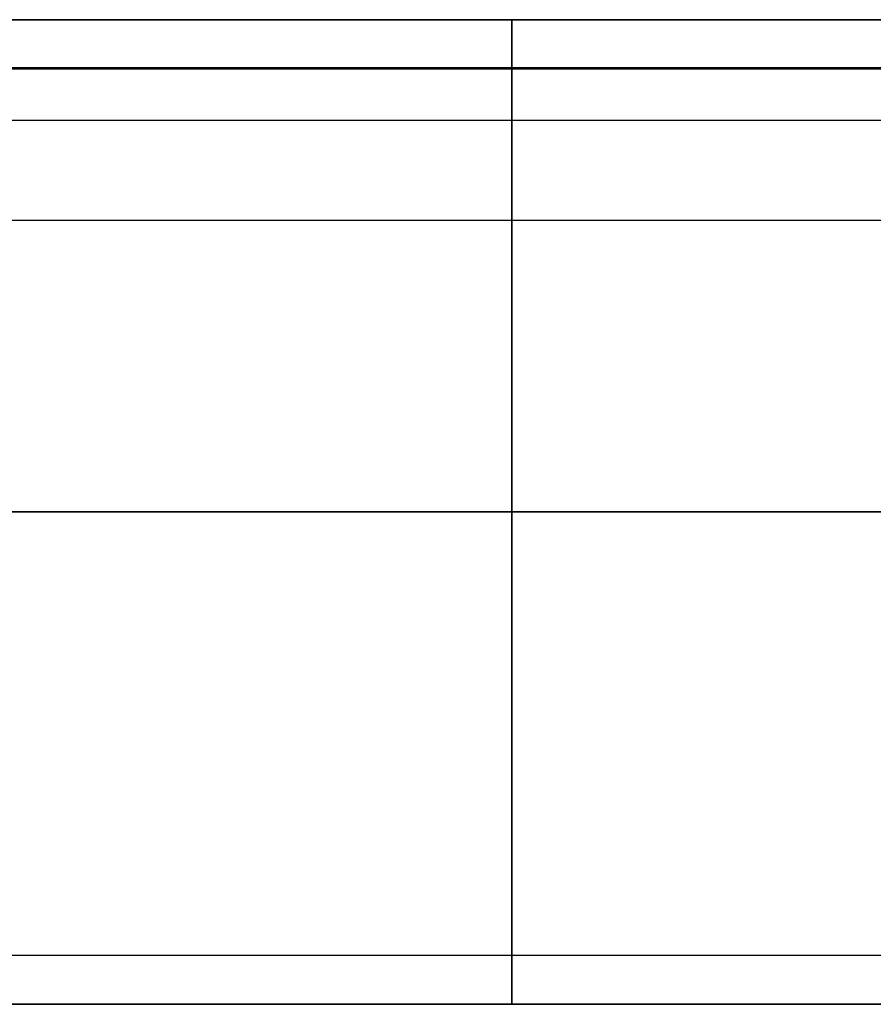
# Model space of a CAD drawing. Header units: millimetres. Extents: x -5 to 795, y 0 to 250.
# Tile 50 of 55: x 770 to 779, y 240 to 250. Entities that reach past the tile are written whole.
import ezdxf

# ---------------------------------------------------------------- set-up
doc = ezdxf.new("R2010")
doc.units = ezdxf.units.MM
doc.layers.add('Plant box - Two tier - Ferm Living', color=7, linetype='Continuous', true_color=0x000000)

msp = doc.modelspace()

# ---------------------------------------------------------------- linework, layer by layer
at = {"layer": 'Plant box - Two tier - Ferm Living'}
for p, q in [((795, 250, 680), (-5, 250, 680)), ((795, 250, 715), (-5, 250, 715)), ((-3, 250, 750), (793, 250, 750)), ((15, 250, 5), (775, 250, 5)), ((775, 250, 674.846), (15, 250, 674.846)), ((775, 249.998, 4.87), (775, 250, 5.043)), ((775, 250, 5.043), (775, 249.995, 5.217)), ((775, 249.998, 674.976), (775, 250, 674.802)), ((775, 250, 674.802), (775, 249.995, 674.629)), ((775, 250, 5), (775.512, 250, 5.009)), ((775.512, 250, 674.837), (775, 250, 674.846)), ((775, 249.991, 4.696), (775, 249.998, 4.87)), ((775, 249.991, 675.149), (775, 249.998, 674.976)), ((775, 249.995, 5.217), (775, 249.985, 5.39)), ((775, 249.995, 674.629), (775, 249.985, 674.456)), ((775, 249.977, 4.523), (775, 249.991, 4.696)), ((775, 249.977, 675.322), (775, 249.991, 675.149)), ((775, 249.985, 5.39), (775, 249.968, 5.563)), ((775, 249.985, 674.456), (775, 249.968, 674.283)), ((775, 249.958, 4.351), (775, 249.977, 4.523)), ((775, 249.958, 675.495), (775, 249.977, 675.322)), ((775, 249.968, 5.563), (775, 249.946, 5.735)), ((775, 249.968, 674.283), (775, 249.946, 674.111)), ((775, 249.932, 4.179), (775, 249.958, 4.351)), ((775, 249.932, 675.667), (775, 249.958, 675.495)), ((775, 249.946, 5.735), (775, 249.917, 5.906)), ((775, 249.946, 674.111), (775, 249.917, 673.94)), ((775, 249.901, 4.009), (775, 249.932, 4.179)), ((775, 249.901, 675.837), (775, 249.932, 675.667)), ((775, 249.917, 5.906), (775, 249.883, 6.076)), ((775, 249.917, 673.94), (775, 249.883, 673.769)), ((775, 249.863, 3.839), (775, 249.901, 4.009)), ((775, 249.863, 676.007), (775, 249.901, 675.837)), ((775.512, 250, 5.009), (776.024, 250, 5.035)), ((776.024, 250, 674.811), (775.512, 250, 674.837)), ((776.024, 250, 5.035), (776.534, 250, 5.079)), ((776.534, 250, 674.767), (776.024, 250, 674.811)), ((776.534, 250, 5.079), (777.042, 250, 5.14)), ((777.042, 250, 674.706), (776.534, 250, 674.767)), ((777.042, 250, 5.14), (777.549, 250, 5.218)), ((777.549, 250, 674.628), (777.042, 250, 674.706)), ((777.549, 250, 5.218), (778.052, 250, 5.314)), ((778.052, 250, 674.532), (777.549, 250, 674.628)), ((778.052, 250, 5.314), (778.551, 250, 5.426)), ((778.551, 250, 674.419), (778.052, 250, 674.532)), ((778.551, 250, 5.426), (779.047, 250, 5.556)), ((779.047, 250, 674.29), (778.551, 250, 674.419)), ((775, 249.883, 6.076), (775, 249.842, 6.245)), ((775, 249.883, 673.769), (775, 249.842, 673.601)), ((775, 249.82, 3.671), (775, 249.863, 3.839)), ((775, 249.82, 676.175), (775, 249.863, 676.007)), ((775, 249.842, 6.245), (775, 249.796, 6.412)), ((775, 249.842, 673.601), (775, 249.796, 673.433)), ((775, 249.771, 3.505), (775, 249.82, 3.671)), ((775, 249.771, 676.341), (775, 249.82, 676.175)), ((775, 249.796, 6.412), (775, 249.744, 6.578)), ((775, 249.796, 673.433), (775, 249.744, 673.268)), ((775, 249.716, 3.34), (775, 249.771, 3.505)), ((775, 249.716, 676.506), (775, 249.771, 676.341)), ((775, 249.744, 6.578), (775, 249.687, 6.742)), ((775, 249.744, 673.268), (775, 249.687, 673.104)), ((775, 249.656, 3.177), (775, 249.716, 3.34)), ((775, 249.656, 676.669), (775, 249.716, 676.506)), ((775, 249.687, 6.742), (775, 249.624, 6.903)), ((775, 249.687, 673.104), (775, 249.624, 672.942)), ((775, 249.59, 3.017), (775, 249.656, 3.177)), ((775, 249.59, 676.829), (775, 249.656, 676.669)), ((775, 249.624, 6.903), (775, 249.555, 7.063)), ((775, 249.624, 672.942), (775, 249.555, 672.783)), ((789.992, 249.51, 164.093), (0, 249.51, 164.093)), ((789.992, 249.51, 166.093), (0, 249.51, 166.093)), ((0, 249.51, 165.093), (789.992, 249.51, 165.093)), ((775, 249.518, 2.859), (775, 249.59, 3.017)), ((775, 249.518, 676.987), (775, 249.59, 676.829)), ((775, 249.555, 7.063), (775, 249.48, 7.22)), ((775, 249.555, 672.783), (775, 249.48, 672.626)), ((775, 249.441, 2.703), (775, 249.518, 2.859)), ((775, 249.441, 677.143), (775, 249.518, 676.987)), ((2.179, 249.5, 159.5), (787.821, 249.5, 159.5)), ((775, 249.48, 7.22), (775, 249.401, 7.374)), ((775, 249.48, 672.626), (775, 249.401, 672.472)), ((775, 249.359, 2.55), (775, 249.441, 2.703)), ((775, 249.359, 677.296), (775, 249.441, 677.143)), ((775, 249.401, 7.374), (775, 249.316, 7.525)), ((775, 249.401, 672.472), (775, 249.316, 672.321)), ((775, 249.271, 2.4), (775, 249.359, 2.55)), ((775, 249.271, 677.445), (775, 249.359, 677.296)), ((775, 249.316, 7.525), (775, 249.225, 7.673)), ((775, 249.316, 672.321), (775, 249.225, 672.173)), ((775, 249.178, 2.254), (775, 249.271, 2.4)), ((775, 249.178, 677.592), (775, 249.271, 677.445)), ((775, 249.225, 7.673), (775, 249.13, 7.818)), ((775, 249.225, 672.173), (775, 249.13, 672.028)), ((775, 249.08, 2.11), (775, 249.178, 2.254)), ((775, 249.08, 677.735), (775, 249.178, 677.592)), ((775, 249.13, 7.818), (775, 249.03, 7.96)), ((775, 249.13, 672.028), (775, 249.03, 671.886)), ((775, 248.978, 1.971), (775, 249.08, 2.11)), ((775, 248.978, 677.875), (775, 249.08, 677.735)), ((775, 249.03, 7.96), (775, 248.925, 8.098)), ((775, 249.03, 671.886), (775, 248.925, 671.748)), ((-3, 248.98, 750), (793, 248.98, 750)), ((775, 248.87, 1.834), (775, 248.978, 1.971)), ((775, 248.87, 678.011), (775, 248.978, 677.875)), ((775, 248.925, 8.098), (775, 248.815, 8.232)), ((775, 248.925, 671.748), (775, 248.815, 671.613)), ((775, 248.758, 1.702), (775, 248.87, 1.834)), ((775, 248.758, 678.144), (775, 248.87, 678.011)), ((775, 248.815, 8.232), (775, 248.7, 8.363)), ((775, 248.815, 671.613), (775, 248.7, 671.483)), ((775, 248.641, 1.573), (775, 248.758, 1.702)), ((775, 248.641, 678.272), (775, 248.758, 678.144)), ((775, 248.7, 8.363), (775, 248.581, 8.489)), ((775, 248.7, 671.483), (775, 248.581, 671.357)), ((775, 248.52, 1.449), (775, 248.641, 1.573)), ((775, 248.52, 678.397), (775, 248.641, 678.272)), ((775, 248.581, 8.489), (775, 248.458, 8.611)), ((775, 248.581, 671.357), (775, 248.458, 671.234)), ((775, 248.395, 1.329), (775, 248.52, 1.449)), ((775, 248.395, 678.517), (775, 248.52, 678.397)), ((775, 248.458, 8.611), (775, 248.331, 8.729)), ((775, 248.458, 671.234), (775, 248.331, 671.117)), ((775, 248.265, 1.214), (775, 248.395, 1.329)), ((775, 248.265, 678.632), (775, 248.395, 678.517)), ((775, 248.331, 8.729), (775, 248.199, 8.843)), ((775, 248.331, 671.117), (775, 248.199, 671.003)), ((775, 248.132, 1.102), (775, 248.265, 1.214)), ((775, 248.132, 678.743), (775, 248.265, 678.632)), ((775, 248.199, 8.843), (775, 248.064, 8.951)), ((775, 248.199, 671.003), (775, 248.064, 670.895)), ((775, 247.995, 0.996), (775, 248.132, 1.102)), ((775, 247.995, 678.85), (775, 248.132, 678.743)), ((775, 248.064, 8.951), (775, 247.925, 9.055)), ((775, 248.064, 670.895), (775, 247.925, 670.791)), ((793, 247.959, 682), (-3, 247.959, 682)), ((793, 247.959, 750), (-3, 247.959, 750)), ((793, 247.959, 715), (-3, 247.959, 715)), ((775, 247.854, 0.895), (775, 247.995, 0.996)), ((775, 247.854, 678.951), (775, 247.995, 678.85)), ((775, 247.925, 9.055), (775, 247.782, 9.154)), ((775, 247.925, 670.791), (775, 247.782, 670.691)), ((775, 247.71, 0.798), (775, 247.854, 0.895)), ((775, 247.71, 679.048), (775, 247.854, 678.951)), ((775, 247.782, 9.154), (775, 247.636, 9.248)), ((775, 247.782, 670.691), (775, 247.636, 670.597)), ((775, 247.562, 0.706), (775, 247.71, 0.798)), ((775, 247.562, 679.139), (775, 247.71, 679.048)), ((775, 247.636, 9.248), (775, 247.487, 9.337)), ((775, 247.636, 670.597), (775, 247.487, 670.508)), ((775, 247.412, 0.62), (775, 247.562, 0.706)), ((775, 247.412, 679.226), (775, 247.562, 679.139)), ((775, 247.487, 9.337), (775, 247.335, 9.421)), ((775, 247.487, 670.508), (775, 247.335, 670.425)), ((775, 247.258, 0.539), (775, 247.412, 0.62)), ((775, 247.258, 679.307), (775, 247.412, 679.226)), ((775, 247.335, 9.421), (775, 247.181, 9.499)), ((775, 247.335, 670.425), (775, 247.181, 670.346)), ((775, 247.102, 0.463), (775, 247.258, 0.539)), ((775, 247.102, 679.382), (775, 247.258, 679.307)), ((775, 247.181, 9.499), (775, 247.023, 9.572)), ((775, 247.181, 670.346), (775, 247.023, 670.273)), ((775, 246.943, 0.393), (775, 247.102, 0.463)), ((775, 246.943, 679.453), (775, 247.102, 679.382)), ((775, 247.023, 9.572), (775, 246.863, 9.64)), ((775, 247.023, 670.273), (775, 246.863, 670.206)), ((775, 246.782, 0.328), (775, 246.943, 0.393)), ((775, 246.782, 679.517), (775, 246.943, 679.453)), ((775, 246.863, 9.64), (775, 246.701, 9.702)), ((775, 246.863, 670.206), (775, 246.701, 670.144)), ((775, 246.619, 0.269), (775, 246.782, 0.328)), ((775, 246.619, 679.576), (775, 246.782, 679.517)), ((775, 246.701, 9.702), (775, 246.537, 9.758)), ((775, 246.701, 670.144), (775, 246.537, 670.088)), ((775, 246.454, 0.216), (775, 246.619, 0.269)), ((775, 246.454, 679.63), (775, 246.619, 679.576)), ((775, 246.537, 9.758), (775, 246.371, 9.808)), ((775, 246.537, 670.088), (775, 246.371, 670.037)), ((775, 246.287, 0.169), (775, 246.454, 0.216)), ((775, 246.287, 679.677), (775, 246.454, 679.63)), ((775, 246.371, 9.808), (775, 246.203, 9.853)), ((775, 246.371, 670.037), (775, 246.203, 669.993)), ((775, 246.119, 0.127), (775, 246.287, 0.169)), ((775, 246.119, 679.719), (775, 246.287, 679.677)), ((775, 246.203, 9.853), (775, 246.034, 9.892)), ((775, 246.203, 669.993), (775, 246.034, 669.954)), ((775, 245.949, 0.091), (775, 246.119, 0.127)), ((775, 245.949, 679.755), (775, 246.119, 679.719)), ((775, 246.034, 9.892), (775, 245.863, 9.925)), ((775, 246.034, 669.954), (775, 245.863, 669.921)), ((775, 245.778, 0.061), (775, 245.949, 0.091)), ((775, 245.778, 679.785), (775, 245.949, 679.755)), ((775, 245.863, 9.925), (775, 245.692, 9.952)), ((775, 245.863, 669.921), (775, 245.692, 669.894)), ((775, 245.606, 0.037), (775, 245.778, 0.061)), ((775, 245.606, 679.809), (775, 245.778, 679.785)), ((775, 245.692, 9.952), (775, 245.52, 9.973)), ((775, 245.692, 669.894), (775, 245.52, 669.873)), ((775, 245.433, 0.019), (775, 245.606, 0.037)), ((775, 245.433, 679.827), (775, 245.606, 679.809)), ((775, 245.52, 9.973), (775, 245.347, 9.988)), ((775, 245.52, 669.873), (775, 245.347, 669.858)), ((775, 245.26, 0.007), (775, 245.433, 0.019)), ((775, 245.26, 679.839), (775, 245.433, 679.827)), ((775, 245.347, 9.988), (775, 245.174, 9.997)), ((775, 245.347, 669.858), (775, 245.174, 669.849)), ((775, 245.087, 0.001), (775, 245.26, 0.007)), ((775, 245.087, 679.845), (775, 245.26, 679.839)), ((775, 245.174, 9.997), (775, 245, 10)), ((775, 245.174, 669.849), (775, 245, 669.846)), ((775, 244.913, 0.001), (775, 245.087, 0.001)), ((775, 244.913, 679.845), (775, 245.087, 679.845)), ((5, 245, 155), (785, 245, 155)), ((5, 245, 164), (785, 245, 164)), ((15, 245, 10), (775, 245, 10)), ((775, 245, 669.846), (15, 245, 669.846)), ((15, 245), (775, 245)), ((775, 245, 679.846), (15, 245, 679.846)), ((15, 245, 5), (775, 245, 5)), ((775, 245, 674.846), (15, 245, 674.846)), ((775, 245, 10), (775, 244.826, 9.997)), ((775, 245, 10), (775.341, 245, 10.006)), ((775.341, 245, 669.84), (775, 245, 669.846)), ((775, 245, 669.846), (775, 244.826, 669.849)), ((775, 245), (775.683, 245, 0.012)), ((775.683, 245, 679.834), (775, 245, 679.846)), ((775, 245, 5), (775.512, 245, 5.009)), ((775.512, 245, 674.837), (775, 245, 674.846)), ((775, 244.74, 0.007), (775, 244.913, 0.001)), ((775, 244.74, 679.839), (775, 244.913, 679.845)), ((775.341, 245, 10.006), (775.682, 245, 10.023)), ((775.682, 245, 669.823), (775.341, 245, 669.84)), ((775.512, 245, 5.009), (776.024, 245, 5.035)), ((776.024, 245, 674.811), (775.512, 245, 674.837)), ((775.682, 245, 10.023), (776.023, 245, 10.052)), ((776.023, 245, 669.793), (775.682, 245, 669.823)), ((775.683, 245, 0.012), (776.365, 245, 0.047)), ((776.365, 245, 679.799), (775.683, 245, 679.834)), ((776.023, 245, 10.052), (776.362, 245, 10.093)), ((776.362, 245, 669.753), (776.023, 245, 669.793)), ((776.024, 245, 5.035), (776.534, 245, 5.079)), ((776.534, 245, 674.767), (776.024, 245, 674.811)), ((776.362, 245, 10.093), (776.699, 245, 10.145)), ((776.699, 245, 669.7), (776.362, 245, 669.753)), ((776.365, 245, 0.047), (777.045, 245, 0.105)), ((777.045, 245, 679.741), (776.365, 245, 679.799)), ((776.534, 245, 5.079), (777.042, 245, 5.14)), ((777.042, 245, 674.706), (776.534, 245, 674.767)), ((776.699, 245, 10.145), (777.035, 245, 10.209)), ((777.035, 245, 669.637), (776.699, 245, 669.7)), ((777.035, 245, 10.209), (777.368, 245, 10.284)), ((777.368, 245, 669.561), (777.035, 245, 669.637)), ((777.042, 245, 5.14), (777.549, 245, 5.218)), ((777.549, 245, 674.628), (777.042, 245, 674.706)), ((777.045, 245, 0.105), (777.723, 245, 0.186)), ((777.723, 245, 679.66), (777.045, 245, 679.741)), ((777.368, 245, 10.284), (777.698, 245, 10.371)), ((777.698, 245, 669.475), (777.368, 245, 669.561)), ((777.549, 245, 5.218), (778.052, 245, 5.314)), ((778.052, 245, 674.532), (777.549, 245, 674.628)), ((777.698, 245, 10.371), (778.025, 245, 10.469)), ((778.025, 245, 669.377), (777.698, 245, 669.475)), ((777.723, 245, 0.186), (778.398, 245, 0.291)), ((778.398, 245, 679.555), (777.723, 245, 679.66)), ((778.025, 245, 10.469), (778.349, 245, 10.577)), ((778.349, 245, 669.268), (778.025, 245, 669.377)), ((778.052, 245, 5.314), (778.551, 245, 5.426)), ((778.551, 245, 674.419), (778.052, 245, 674.532)), ((778.349, 245, 10.577), (778.669, 245, 10.697)), ((778.669, 245, 669.149), (778.349, 245, 669.268)), ((778.398, 245, 0.291), (779.069, 245, 0.418)), ((779.069, 245, 679.427), (778.398, 245, 679.555)), ((778.551, 245, 5.426), (779.047, 245, 5.556)), ((779.047, 245, 674.29), (778.551, 245, 674.419)), ((778.669, 245, 10.697), (778.984, 245, 10.828)), ((778.984, 245, 669.018), (778.669, 245, 669.149)), ((775, 244.826, 9.997), (775, 244.653, 9.988)), ((775, 244.826, 669.849), (775, 244.653, 669.858)), ((775, 244.567, 0.019), (775, 244.74, 0.007)), ((775, 244.567, 679.827), (775, 244.74, 679.839)), ((775, 244.653, 9.988), (775, 244.48, 9.973)), ((775, 244.653, 669.858), (775, 244.48, 669.873)), ((775, 244.394, 0.037), (775, 244.567, 0.019)), ((775, 244.394, 679.809), (775, 244.567, 679.827)), ((775, 244.48, 9.973), (775, 244.308, 9.952)), ((775, 244.48, 669.873), (775, 244.308, 669.894)), ((775, 244.222, 0.061), (775, 244.394, 0.037)), ((775, 244.222, 679.785), (775, 244.394, 679.809)), ((775, 244.308, 9.952), (775, 244.137, 9.925)), ((775, 244.308, 669.894), (775, 244.137, 669.921)), ((775, 244.051, 0.091), (775, 244.222, 0.061)), ((775, 244.051, 679.755), (775, 244.222, 679.785)), ((775, 244.137, 9.925), (775, 243.966, 9.892)), ((775, 244.137, 669.921), (775, 243.966, 669.954)), ((775, 243.881, 0.127), (775, 244.051, 0.091)), ((775, 243.881, 679.719), (775, 244.051, 679.755)), ((775, 243.966, 9.892), (775, 243.797, 9.853)), ((775, 243.966, 669.954), (775, 243.797, 669.993)), ((775, 243.713, 0.169), (775, 243.881, 0.127)), ((775, 243.713, 679.677), (775, 243.881, 679.719)), ((775, 243.797, 9.853), (775, 243.629, 9.808)), ((775, 243.797, 669.993), (775, 243.629, 670.037)), ((775, 243.546, 0.216), (775, 243.713, 0.169)), ((775, 243.546, 679.63), (775, 243.713, 679.677)), ((775, 243.629, 9.808), (775, 243.463, 9.758)), ((775, 243.629, 670.037), (775, 243.463, 670.088)), ((775, 243.381, 0.269), (775, 243.546, 0.216)), ((775, 243.381, 679.576), (775, 243.546, 679.63)), ((775, 243.463, 9.758), (775, 243.299, 9.702)), ((775, 243.463, 670.088), (775, 243.299, 670.144)), ((775, 243.218, 0.328), (775, 243.381, 0.269)), ((775, 243.218, 679.517), (775, 243.381, 679.576)), ((775, 243.299, 9.702), (775, 243.137, 9.64)), ((775, 243.299, 670.144), (775, 243.137, 670.206)), ((775, 243.057, 0.393), (775, 243.218, 0.328)), ((775, 243.057, 679.453), (775, 243.218, 679.517)), ((775, 243.137, 9.64), (775, 242.977, 9.572)), ((775, 243.137, 670.206), (775, 242.977, 670.273)), ((775, 242.898, 0.463), (775, 243.057, 0.393)), ((775, 242.898, 679.382), (775, 243.057, 679.453)), ((775, 242.977, 9.572), (775, 242.819, 9.499)), ((775, 242.977, 670.273), (775, 242.819, 670.346)), ((775, 242.742, 0.539), (775, 242.898, 0.463)), ((775, 242.742, 679.307), (775, 242.898, 679.382)), ((775, 242.819, 9.499), (775, 242.665, 9.421)), ((775, 242.819, 670.346), (775, 242.665, 670.425)), ((775, 242.588, 0.62), (775, 242.742, 0.539)), ((775, 242.588, 679.226), (775, 242.742, 679.307)), ((775, 242.665, 9.421), (775, 242.513, 9.337)), ((775, 242.665, 670.425), (775, 242.513, 670.508)), ((775, 242.438, 0.706), (775, 242.588, 0.62)), ((775, 242.438, 679.139), (775, 242.588, 679.226)), ((775, 242.513, 9.337), (775, 242.364, 9.248)), ((775, 242.513, 670.508), (775, 242.364, 670.597)), ((775, 242.29, 0.798), (775, 242.438, 0.706)), ((775, 242.29, 679.048), (775, 242.438, 679.139)), ((775, 242.364, 9.248), (775, 242.218, 9.154)), ((775, 242.364, 670.597), (775, 242.218, 670.691)), ((775, 242.146, 0.895), (775, 242.29, 0.798)), ((775, 242.146, 678.951), (775, 242.29, 679.048)), ((775, 242.218, 9.154), (775, 242.075, 9.055)), ((775, 242.218, 670.691), (775, 242.075, 670.791)), ((775, 242.005, 0.996), (775, 242.146, 0.895)), ((775, 242.005, 678.85), (775, 242.146, 678.951)), ((775, 242.075, 9.055), (775, 241.936, 8.951)), ((775, 242.075, 670.791), (775, 241.936, 670.895)), ((775, 241.868, 1.102), (775, 242.005, 0.996)), ((775, 241.868, 678.743), (775, 242.005, 678.85)), ((775, 241.936, 8.951), (775, 241.801, 8.843)), ((775, 241.936, 670.895), (775, 241.801, 671.003)), ((775, 241.735, 1.214), (775, 241.868, 1.102)), ((775, 241.735, 678.632), (775, 241.868, 678.743)), ((775, 241.801, 8.843), (775, 241.669, 8.729)), ((775, 241.801, 671.003), (775, 241.669, 671.117)), ((775, 241.605, 1.329), (775, 241.735, 1.214)), ((775, 241.605, 678.517), (775, 241.735, 678.632)), ((775, 241.669, 8.729), (775, 241.542, 8.611)), ((775, 241.669, 671.117), (775, 241.542, 671.234)), ((775, 241.48, 1.449), (775, 241.605, 1.329)), ((775, 241.48, 678.397), (775, 241.605, 678.517)), ((775, 241.542, 8.611), (775, 241.419, 8.489)), ((775, 241.542, 671.234), (775, 241.419, 671.357)), ((775, 241.359, 1.573), (775, 241.48, 1.449)), ((775, 241.359, 678.272), (775, 241.48, 678.397)), ((775, 241.419, 8.489), (775, 241.3, 8.363)), ((775, 241.419, 671.357), (775, 241.3, 671.483)), ((775, 241.242, 1.702), (775, 241.359, 1.573)), ((775, 241.242, 678.144), (775, 241.359, 678.272)), ((775, 241.3, 8.363), (775, 241.185, 8.232)), ((775, 241.3, 671.483), (775, 241.185, 671.613)), ((775, 241.13, 1.834), (775, 241.242, 1.702)), ((775, 241.13, 678.011), (775, 241.242, 678.144)), ((775, 241.185, 8.232), (775, 241.075, 8.098)), ((775, 241.185, 671.613), (775, 241.075, 671.748)), ((775, 241.022, 1.971), (775, 241.13, 1.834)), ((775, 241.022, 677.875), (775, 241.13, 678.011)), ((775, 241.075, 8.098), (775, 240.97, 7.96)), ((775, 241.075, 671.748), (775, 240.97, 671.886)), ((775, 240.92, 2.11), (775, 241.022, 1.971)), ((775, 240.92, 677.735), (775, 241.022, 677.875)), ((775, 240.97, 7.96), (775, 240.87, 7.818)), ((775, 240.97, 671.886), (775, 240.87, 672.028)), ((775, 240.822, 2.254), (775, 240.92, 2.11)), ((775, 240.822, 677.592), (775, 240.92, 677.735)), ((775, 240.87, 7.818), (775, 240.775, 7.673)), ((775, 240.87, 672.028), (775, 240.775, 672.173)), ((775, 240.729, 2.4), (775, 240.822, 2.254)), ((775, 240.729, 677.445), (775, 240.822, 677.592)), ((775, 240.775, 7.673), (775, 240.684, 7.525)), ((775, 240.775, 672.173), (775, 240.684, 672.321)), ((775, 240.641, 2.55), (775, 240.729, 2.4)), ((775, 240.641, 677.296), (775, 240.729, 677.445)), ((775, 240.684, 7.525), (775, 240.599, 7.374)), ((775, 240.684, 672.321), (775, 240.599, 672.472)), ((775, 240.559, 2.703), (775, 240.641, 2.55)), ((775, 240.559, 677.143), (775, 240.641, 677.296)), ((775, 240.599, 7.374), (775, 240.52, 7.22)), ((775, 240.599, 672.472), (775, 240.52, 672.626)), ((775, 240.482, 2.859), (775, 240.559, 2.703)), ((775, 240.482, 676.987), (775, 240.559, 677.143)), ((775, 240.52, 7.22), (775, 240.445, 7.063)), ((775, 240.52, 672.626), (775, 240.445, 672.783)), ((2.179, 240.5, 159.5), (787.821, 240.5, 159.5)), ((775, 240.41, 3.017), (775, 240.482, 2.859)), ((775, 240.41, 676.829), (775, 240.482, 676.987)), ((775, 240.445, 7.063), (775, 240.376, 6.903)), ((775, 240.445, 672.783), (775, 240.376, 672.942)), ((775, 240.344, 3.177), (775, 240.41, 3.017)), ((775, 240.344, 676.669), (775, 240.41, 676.829)), ((775, 240.376, 6.903), (775, 240.313, 6.742)), ((775, 240.376, 672.942), (775, 240.313, 673.104)), ((775, 240.284, 3.34), (775, 240.344, 3.177)), ((775, 240.284, 676.506), (775, 240.344, 676.669)), ((775, 240.313, 6.742), (775, 240.256, 6.578)), ((775, 240.313, 673.104), (775, 240.256, 673.268)), ((775, 240.229, 3.505), (775, 240.284, 3.34)), ((775, 240.229, 676.341), (775, 240.284, 676.506)), ((775, 240.256, 6.578), (775, 240.204, 6.412)), ((775, 240.256, 673.268), (775, 240.204, 673.433)), ((775, 240.18, 3.671), (775, 240.229, 3.505)), ((775, 240.18, 676.175), (775, 240.229, 676.341)), ((775, 240.204, 6.412), (775, 240.158, 6.245)), ((775, 240.204, 673.433), (775, 240.158, 673.601)), ((775, 240.137, 3.839), (775, 240.18, 3.671)), ((775, 240.137, 676.007), (775, 240.18, 676.175)), ((775, 240.158, 6.245), (775, 240.117, 6.076)), ((775, 240.158, 673.601), (775, 240.117, 673.769)), ((775, 240.099, 4.009), (775, 240.137, 3.839)), ((775, 240.099, 675.837), (775, 240.137, 676.007)), ((775, 240.117, 6.076), (775, 240.083, 5.906)), ((775, 240.117, 673.769), (775, 240.083, 673.94)), ((775, 240.068, 4.179), (775, 240.099, 4.009)), ((775, 240.068, 675.667), (775, 240.099, 675.837)), ((775, 240.083, 5.906), (775, 240.054, 5.735)), ((775, 240.083, 673.94), (775, 240.054, 674.111)), ((775, 240.042, 4.351), (775, 240.068, 4.179)), ((775, 240.042, 675.495), (775, 240.068, 675.667)), ((775, 240.054, 5.735), (775, 240.032, 5.563)), ((775, 240.054, 674.111), (775, 240.032, 674.283)), ((775, 240.023, 4.523), (775, 240.042, 4.351)), ((775, 240.023, 675.322), (775, 240.042, 675.495)), ((775, 240.032, 5.563), (775, 240.015, 5.39)), ((775, 240.032, 674.283), (775, 240.015, 674.456)), ((775, 240.009, 4.696), (775, 240.023, 4.523)), ((775, 240.009, 675.149), (775, 240.023, 675.322)), ((775, 240.015, 5.39), (775, 240.005, 5.217)), ((775, 240.015, 674.456), (775, 240.005, 674.629)), ((775, 240.002, 4.87), (775, 240.009, 4.696)), ((775, 240.002, 674.976), (775, 240.009, 675.149)), ((775, 240.005, 5.217), (775, 240, 5.043)), ((775, 240.005, 674.629), (775, 240, 674.802)), ((775, 240, 5.043), (775, 240.002, 4.87)), ((775, 240, 674.802), (775, 240.002, 674.976)), ((15, 240, 5), (775, 240, 5)), ((775, 240, 674.846), (15, 240, 674.846)), ((775, 240, 5), (775.512, 240, 5.009)), ((775.512, 240, 674.837), (775, 240, 674.846)), ((775.512, 240, 5.009), (776.024, 240, 5.035)), ((776.024, 240, 674.811), (775.512, 240, 674.837)), ((776.024, 240, 5.035), (776.534, 240, 5.079)), ((776.534, 240, 674.767), (776.024, 240, 674.811)), ((776.534, 240, 5.079), (777.042, 240, 5.14)), ((777.042, 240, 674.706), (776.534, 240, 674.767)), ((777.042, 240, 5.14), (777.549, 240, 5.218)), ((777.549, 240, 674.628), (777.042, 240, 674.706)), ((777.549, 240, 5.218), (778.052, 240, 5.314)), ((778.052, 240, 674.532), (777.549, 240, 674.628)), ((778.052, 240, 5.314), (778.551, 240, 5.426)), ((778.551, 240, 674.419), (778.052, 240, 674.532)), ((778.551, 240, 5.426), (779.047, 240, 5.556)), ((779.047, 240, 674.29), (778.551, 240, 674.419))]:
    msp.add_line(p, q, dxfattribs=at)

doc.saveas('drawing.dxf')
